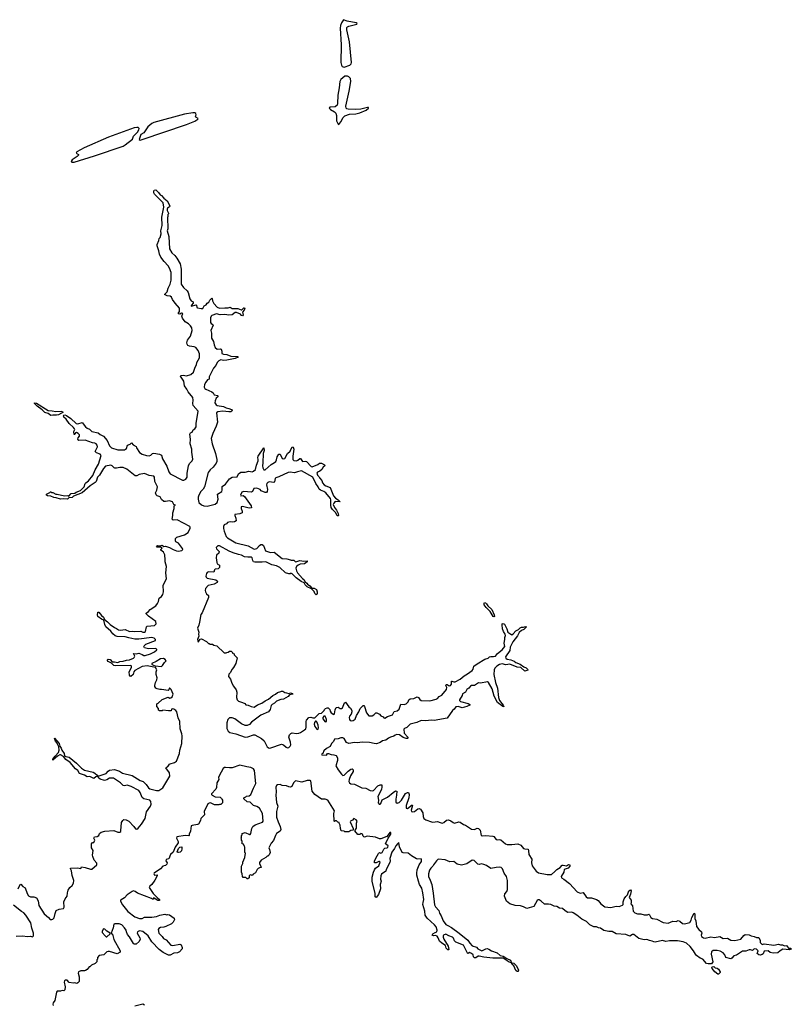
# Model space of a CAD drawing. Extents: x 2673234 to 2760940, y 830506 to 955455.
# Tile 9 of 62: x 2712396 to 2723713, y 847381 to 861811. Entities that reach past the tile are written whole.
import ezdxf

# ---------------------------------------------------------------- set-up
doc = ezdxf.new("R2010")
doc.units = 0

msp = doc.modelspace()

# ---------------------------------------------------------------- linework, layer by layer
at = {"layer": '0CON10XD'}
for points in [[(2717155, 861114), (2717238, 861145), (2717256, 861164), (2717261, 861185), (2717234, 861485), (2717195, 861665), (2717194, 861696), (2717202, 861708), (2717223, 861717), (2717342, 861745), (2717347, 861755), (2717333, 861765), (2717199, 861789), (2717145, 861811), (2717115, 861767), (2717100, 861725), (2717096, 861685), (2717110, 861445), (2717106, 861185), (2717114, 861145), (2717127, 861125), (2717155, 861114)], [(2717075, 860274), (2717105, 860313), (2717140, 860380), (2717167, 860403), (2717233, 860427), (2717325, 860433), (2717383, 860445), (2717476, 860485), (2717514, 860515), (2717513, 860523), (2717500, 860525), (2717398, 860502), (2717325, 860493), (2717215, 860498), (2717195, 860504), (2717184, 860514), (2717181, 860545), (2717231, 860765), (2717253, 860905), (2717247, 860947), (2717225, 860975), (2717204, 860984), (2717165, 860982), (2717107, 860935), (2717094, 860905), (2717081, 860815), (2717064, 860705), (2717059, 860585), (2717051, 860559), (2717025, 860536), (2716943, 860527), (2716933, 860515), (2716956, 860495), (2717012, 860462), (2717031, 860441), (2717041, 860405), (2717045, 860328), (2717065, 860278), (2717075, 860274)], [(2714165, 860047), (2714195, 860053), (2714844, 860275), (2714967, 860325), (2715011, 860355), (2715013, 860365), (2714979, 860385), (2714976, 860395), (2714986, 860416), (2714982, 860435), (2714966, 860446), (2714935, 860448), (2714813, 860425), (2714366, 860306), (2714335, 860290), (2714275, 860241), (2714216, 860155), (2714172, 860128), (2714148, 860055), (2714165, 860047)], [(2713195, 859725), (2713495, 859816), (2713915, 859959), (2713945, 859975), (2714050, 860060), (2714066, 860105), (2714124, 860165), (2714145, 860195), (2714147, 860215), (2714135, 860230), (2714115, 860233), (2714075, 860224), (2713699, 860091), (2713340, 859935), (2713234, 859875), (2713223, 859855), (2713258, 859835), (2713257, 859825), (2713238, 859805), (2713164, 859755), (2713150, 859735), (2713160, 859725), (2713195, 859725)], [(2714218, 850392), (2714193, 850413), (2714165, 850485), (2714145, 850514), (2714033, 850575), (2713975, 850594), (2713935, 850585), (2713915, 850589), (2713876, 850626), (2713772, 850695), (2713715, 850697), (2713675, 850673), (2713641, 850661), (2713575, 850679), (2713552, 850702), (2713546, 850724), (2713665, 850764), (2713693, 850797), (2713715, 850811), (2713785, 850822), (2713858, 850798), (2713905, 850770), (2714045, 850733), (2714165, 850661), (2714207, 850647), (2714252, 850602), (2714285, 850555), (2714305, 850540), (2714402, 850512), (2714435, 850515), (2714495, 850554), (2714598, 850725), (2714595, 850771), (2714540, 850845), (2714562, 850868), (2714575, 850870), (2714592, 850898), (2714604, 850906), (2714665, 850924), (2714695, 850943), (2714738, 851055), (2714743, 851107), (2714776, 851204), (2714778, 851315), (2714775, 851346), (2714748, 851418), (2714743, 851525), (2714721, 851581), (2714701, 851665), (2714686, 851685), (2714655, 851708), (2714635, 851713), (2714622, 851705), (2714617, 851683), (2714577, 851683), (2714495, 851690), (2714485, 851680), (2714445, 851680), (2714432, 851692), (2714430, 851715), (2714410, 851745), (2714410, 851785), (2714428, 851792), (2714484, 851846), (2714575, 851880), (2714599, 851869), (2714615, 851871), (2714635, 851888), (2714646, 851925), (2714619, 851995), (2714595, 852018), (2714585, 851988), (2714575, 851982), (2714475, 851996), (2714454, 851994), (2714415, 852002), (2714392, 852015), (2714378, 852038), (2714378, 852055), (2714388, 852095), (2714408, 852135), (2714412, 852165), (2714396, 852216), (2714396, 852255), (2714406, 852285), (2714387, 852317), (2714265, 852343), (2714195, 852332), (2714087, 852275), (2714071, 852255), (2714061, 852215), (2714025, 852186), (2714015, 852189), (2714006, 852205), (2714000, 852255), (2714034, 852315), (2714036, 852335), (2714026, 852345), (2713798, 852342), (2713775, 852348), (2713742, 852382), (2713696, 852405), (2713681, 852425), (2713695, 852441), (2713725, 852432), (2713755, 852398), (2713785, 852400), (2713835, 852392), (2713865, 852406), (2713915, 852408), (2713965, 852425), (2714005, 852430), (2714065, 852454), (2714077, 852465), (2714084, 852485), (2714065, 852520), (2714105, 852517), (2714146, 852526), (2714195, 852508), (2714215, 852493), (2714235, 852492), (2714315, 852516), (2714375, 852548), (2714407, 852575), (2714407, 852587), (2714385, 852597), (2714285, 852592), (2714245, 852598), (2714227, 852607), (2714219, 852625), (2714220, 852635), (2714245, 852659), (2714387, 852713), (2714389, 852725), (2714367, 852745), (2714335, 852755), (2714145, 852734), (2714085, 852733), (2713995, 852750), (2713945, 852768), (2713825, 852771), (2713795, 852782), (2713761, 852811), (2713735, 852851), (2713662, 852912), (2713647, 852945), (2713633, 853013), (2713595, 853023), (2713545, 853063), (2713539, 853085), (2713543, 853127), (2713555, 853130), (2713597, 853077), (2713625, 853054), (2713640, 853020), (2713685, 852987), (2713725, 852947), (2713785, 852901), (2713815, 852891), (2713847, 852867), (2713875, 852865), (2713945, 852876), (2714005, 852843), (2714045, 852849), (2714075, 852844), (2714175, 852851), (2714205, 852836), (2714226, 852834), (2714241, 852845), (2714257, 852913), (2714267, 852923), (2714375, 852932), (2714398, 852955), (2714395, 852990), (2714287, 853067), (2714250, 853105), (2714250, 853115), (2714285, 853138), (2714308, 853165), (2714395, 853222), (2714418, 853255), (2714432, 853285), (2714442, 853335), (2714474, 853356), (2714494, 853386), (2714504, 853425), (2714499, 853525), (2714552, 853615), (2714540, 853705), (2714548, 853795), (2714528, 853865), (2714532, 853895), (2714526, 853966), (2714508, 854005), (2714468, 854038), (2714468, 854045), (2714488, 854068), (2714463, 854083), (2714415, 854083), (2714402, 854095), (2714417, 854103), (2714455, 854098), (2714485, 854108), (2714511, 854091), (2714535, 854093), (2714595, 854078), (2714646, 854046), (2714695, 854029), (2714725, 854021), (2714775, 854033), (2714788, 854045), (2714785, 854060), (2714725, 854137), (2714685, 854160), (2714680, 854175), (2714683, 854207), (2714703, 854227), (2714815, 854261), (2714866, 854294), (2714895, 854360), (2714898, 854375), (2714890, 854385), (2714705, 854481), (2714648, 854478), (2714633, 854493), (2714642, 854545), (2714642, 854585), (2714660, 854645), (2714660, 854685), (2714680, 854695), (2714657, 854707), (2714638, 854745), (2714595, 854758), (2714535, 854748), (2714512, 854752), (2714478, 854778), (2714455, 854816), (2714412, 854832), (2714396, 854846), (2714389, 854875), (2714406, 854915), (2714417, 854965), (2714379, 855045), (2714376, 855105), (2714365, 855123), (2714295, 855132), (2714225, 855158), (2714150, 855145), (2714115, 855128), (2714088, 855128), (2713966, 855225), (2713915, 855248), (2713865, 855250), (2713815, 855236), (2713794, 855236), (2713781, 855241), (2713755, 855272), (2713735, 855284), (2713655, 855266), (2713625, 855234), (2713569, 855135), (2713540, 855105), (2713520, 855045), (2713505, 855026), (2713432, 854978), (2713315, 854879), (2713185, 854826), (2713165, 854810), (2713118, 854802), (2713097, 854783), (2713035, 854791), (2712995, 854782), (2712930, 854805), (2712895, 854810), (2712855, 854828), (2712803, 854833), (2712789, 854845), (2712789, 854855), (2712840, 854880), (2712845, 854890), (2712855, 854890), (2712865, 854880), (2712885, 854880), (2712925, 854857), (2712945, 854859), (2713055, 854833), (2713105, 854838), (2713115, 854830), (2713151, 854868), (2713205, 854871), (2713223, 854887), (2713287, 854913), (2713344, 854965), (2713358, 855015), (2713366, 855024), (2713407, 855053), (2713471, 855129), (2713505, 855215), (2713554, 855295), (2713590, 855425), (2713575, 855445), (2713523, 855463), (2713502, 855485), (2713540, 855550), (2713534, 855575), (2713518, 855595), (2713497, 855607), (2713465, 855610), (2713355, 855649), (2713263, 855643), (2713249, 855665), (2713253, 855685), (2713275, 855708), (2713275, 855729), (2713255, 855748), (2713229, 855761), (2713215, 855758), (2713206, 855734), (2713195, 855730), (2713189, 855775), (2713203, 855805), (2713200, 855815), (2713185, 855836), (2713123, 855893), (2713080, 855955), (2713044, 855985), (2713038, 856005), (2713046, 856014), (2713061, 856019), (2713085, 856011), (2713147, 855967), (2713225, 855891), (2713250, 855890), (2713315, 855910), (2713362, 855842), (2713384, 855824), (2713419, 855809), (2713456, 855776), (2713548, 855758), (2713575, 855734), (2713625, 855707), (2713681, 855645), (2713715, 855565), (2713745, 855534), (2713835, 855509), (2713934, 855506), (2713964, 855526), (2713980, 855575), (2714015, 855589), (2714035, 855612), (2714062, 855582), (2714103, 855555), (2714110, 855535), (2714155, 855466), (2714192, 855442), (2714254, 855424), (2714295, 855421), (2714319, 855431), (2714345, 855453), (2714365, 855457), (2714445, 855442), (2714475, 855428), (2714491, 855375), (2714557, 855267), (2714585, 855185), (2714605, 855156), (2714784, 855064), (2714805, 855063), (2714834, 855075), (2714855, 855105), (2714855, 855165), (2714871, 855275), (2714886, 855305), (2714926, 855345), (2714938, 855372), (2714921, 855475), (2714920, 855515), (2714899, 855595), (2714900, 855665), (2714892, 855735), (2714900, 855755), (2714925, 855767), (2714941, 855799), (2714965, 855815), (2714984, 855845), (2714984, 855895), (2715012, 856075), (2714943, 856155), (2714938, 856185), (2714942, 856235), (2714935, 856275), (2714868, 856355), (2714846, 856394), (2714815, 856445), (2714804, 856515), (2714753, 856587), (2714760, 856595), (2714795, 856599), (2714845, 856593), (2714905, 856613), (2714948, 856645), (2714971, 856719), (2714990, 856755), (2714995, 856785), (2715032, 856855), (2715036, 856916), (2715015, 856965), (2714978, 857005), (2714955, 857015), (2714885, 857025), (2714865, 857035), (2714852, 857055), (2714849, 857075), (2714858, 857115), (2714902, 857175), (2714926, 857255), (2714922, 857295), (2714904, 857325), (2714872, 857355), (2714825, 857385), (2714784, 857435), (2714776, 857465), (2714790, 857505), (2714771, 857509), (2714745, 857493), (2714725, 857500), (2714722, 857505), (2714742, 857535), (2714739, 857585), (2714678, 857658), (2714639, 857709), (2714625, 857747), (2714605, 857760), (2714560, 857765), (2714520, 857785), (2714558, 857825), (2714572, 857875), (2714604, 857936), (2714619, 857995), (2714616, 858105), (2714595, 858172), (2714576, 858205), (2714515, 858267), (2714465, 858332), (2714446, 858375), (2714438, 858425), (2714413, 858497), (2714412, 858515), (2714437, 858573), (2714440, 858605), (2714455, 858620), (2714472, 858675), (2714467, 858715), (2714486, 858796), (2714481, 858915), (2714511, 859065), (2714499, 859125), (2714376, 859255), (2714366, 859275), (2714366, 859304), (2714370, 859315), (2714395, 859317), (2714431, 859281), (2714455, 859243), (2714476, 859236)], [(2714476, 859236), (2714510, 859195), (2714559, 859155), (2714600, 859085), (2714595, 859068), (2714565, 859047), (2714559, 859035), (2714560, 859015), (2714580, 858975), (2714580, 858965), (2714570, 858955), (2714570, 858925), (2714563, 858913), (2714568, 858745), (2714560, 858715), (2714586, 858635), (2714594, 858455), (2714626, 858395), (2714674, 858355), (2714703, 858315), (2714748, 858235), (2714764, 858154), (2714767, 857937), (2714797, 857887), (2714855, 857838), (2714866, 857815), (2714891, 857721), (2714912, 857692), (2714940, 857675), (2714940, 857655), (2714914, 857625), (2714913, 857613), (2714985, 857632), (2714992, 857625), (2714997, 857595), (2715005, 857587), (2715058, 857578), (2715085, 857580), (2715104, 857616), (2715130, 857630), (2715145, 857656), (2715170, 857670), (2715185, 857703), (2715215, 857728), (2715220, 857725), (2715223, 857693), (2715242, 857652), (2715295, 857598), (2715325, 857583), (2715405, 857590), (2715455, 857586), (2715485, 857596), (2715515, 857580), (2715595, 857578), (2715645, 857557), (2715655, 857558), (2715685, 857589), (2715695, 857587), (2715697, 857577), (2715688, 857552), (2715663, 857527), (2715672, 857485), (2715665, 857472), (2715650, 857475), (2715637, 857497), (2715575, 857521), (2715555, 857518), (2715515, 857488), (2715465, 857482), (2715405, 857489), (2715335, 857485), (2715285, 857498), (2715215, 857478), (2715203, 857467), (2715196, 857444), (2715195, 857375), (2715205, 857357), (2715227, 857345), (2715233, 857335), (2715199, 857255), (2715208, 857215), (2715211, 857145), (2715239, 857095), (2715249, 857045), (2715265, 857007), (2715295, 856981), (2715337, 856987), (2715353, 856983), (2715361, 856955), (2715362, 856918), (2715385, 856907), (2715435, 856902), (2715495, 856880), (2715595, 856876), (2715602, 856865), (2715557, 856845), (2715435, 856820), (2715385, 856816), (2715345, 856824), (2715315, 856812), (2715293, 856787), (2715273, 856745), (2715237, 856703), (2715177, 856575), (2715174, 856545), (2715149, 856531), (2715125, 856501), (2715109, 856465), (2715104, 856424), (2715112, 856405), (2715126, 856395), (2715217, 856355), (2715233, 856343), (2715251, 856315), (2715305, 856301), (2715309, 856295), (2715302, 856285), (2715276, 856265), (2715262, 856225), (2715260, 856195), (2715278, 856165), (2715295, 856155), (2715385, 856142), (2715425, 856122), (2715465, 856115), (2715502, 856098), (2715511, 856085), (2715509, 856075), (2715495, 856065), (2715464, 856064), (2715375, 856076), (2715301, 856065), (2715282, 856048), (2715296, 855915), (2715280, 855855), (2715230, 855745), (2715206, 855675), (2715218, 855595), (2715269, 855455), (2715287, 855365), (2715287, 855335), (2715278, 855312), (2715236, 855254), (2715191, 855215), (2715159, 855175), (2715108, 854965), (2715088, 854932), (2715054, 854896), (2715026, 854845), (2715012, 854815), (2715012, 854785), (2715026, 854735), (2715065, 854702), (2715095, 854686), (2715145, 854680), (2715265, 854710), (2715291, 854735), (2715309, 854785), (2715299, 854855), (2715359, 854895), (2715366, 854915), (2715368, 854972), (2715415, 855006), (2715475, 855083), (2715515, 855106), (2715588, 855112), (2715607, 855153), (2715642, 855178), (2715705, 855179), (2715755, 855194), (2715805, 855187), (2715824, 855195), (2715855, 855221), (2715869, 855281), (2715894, 855344), (2715896, 855365), (2715890, 855395), (2715896, 855415), (2715975, 855538), (2715980, 855495), (2715968, 855455), (2715961, 855319), (2715956, 855275), (2715962, 855242), (2715975, 855214), (2715995, 855214), (2716086, 855294), (2716135, 855320), (2716151, 855335), (2716165, 855362), (2716175, 855405), (2716195, 855446), (2716215, 855443), (2716245, 855380), (2716265, 855374), (2716285, 855381), (2716325, 855452), (2716365, 855489), (2716395, 855549), (2716406, 855545), (2716415, 855515), (2716402, 855415), (2716404, 855365), (2716415, 855353), (2716455, 855346), (2716475, 855354), (2716505, 855381), (2716515, 855380), (2716545, 855334), (2716585, 855339), (2716604, 855334), (2716673, 855265), (2716685, 855260), (2716769, 855291), (2716795, 855313), (2716825, 855312), (2716868, 855288), (2716870, 855275), (2716848, 855255), (2716830, 855220), (2716797, 855193), (2716765, 855180), (2716756, 855165), (2716765, 855135), (2716786, 855115), (2716792, 855095), (2716829, 855059), (2716840, 855025), (2716863, 854993), (2716885, 854978), (2716952, 854955), (2717001, 854831), (2717029, 854799), (2717065, 854776), (2717097, 854745), (2717022, 854748), (2717003, 854727), (2716996, 854705), (2717012, 854662), (2717041, 854625), (2717066, 854575), (2717072, 854545), (2717065, 854538), (2717055, 854542), (2717031, 854585), (2716982, 854635), (2716964, 854664), (2716958, 854695), (2716961, 854775), (2716954, 854795), (2716885, 854876), (2716855, 854896), (2716807, 854915), (2716790, 854930), (2716775, 854966), (2716738, 855015), (2716697, 855107), (2716529, 855198), (2716471, 855185), (2716425, 855168), (2716365, 855179), (2716335, 855176), (2716199, 855111), (2716155, 855099), (2716144, 855085), (2716134, 855036), (2716122, 855028), (2716055, 855036), (2716035, 855026), (2716022, 855015), (2716014, 854995), (2716029, 854925), (2716027, 854895), (2716015, 854882), (2715995, 854883), (2715940, 854905), (2715922, 854925), (2715875, 854946), (2715831, 854939), (2715812, 854898), (2715793, 854887), (2715685, 854896), (2715656, 854885), (2715637, 854845), (2715640, 854835), (2715675, 854837), (2715694, 854824), (2715790, 854685), (2715798, 854655), (2715762, 854652), (2715665, 854676), (2715645, 854670), (2715644, 854645), (2715659, 854609), (2715660, 854585), (2715625, 854570), (2715552, 854558), (2715550, 854545), (2715568, 854505), (2715572, 854468), (2715547, 854453), (2715519, 854449), (2715485, 854452), (2715445, 854440), (2715430, 854425), (2715395, 854409), (2715385, 854383), (2715384, 854356), (2715395, 854316), (2715424, 854235), (2715443, 854215), (2715565, 854142), (2715748, 854098), (2715835, 854053), (2715876, 854063), (2715915, 854107), (2715935, 854120), (2715955, 854122), (2715970, 854105), (2716000, 854025), (2716075, 854004), (2716127, 854007), (2716245, 853913), (2716315, 853910), (2716367, 853897), (2716375, 853890), (2716415, 853890), (2716435, 853870), (2716445, 853868), (2716507, 853883), (2716566, 853876), (2716615, 853880), (2716612, 853865), (2716575, 853836), (2716508, 853832), (2716481, 853819), (2716458, 853795), (2716448, 853772), (2716454, 853735), (2716473, 853703), (2716543, 853623), (2716566, 853605), (2716584, 853574), (2716608, 853555), (2716617, 853537), (2716652, 853515), (2716682, 853482), (2716715, 853478), (2716749, 853459), (2716760, 853425), (2716757, 853403), (2716745, 853380), (2716723, 853403), (2716715, 853430), (2716678, 853468), (2716611, 853501), (2716585, 853530), (2716570, 853560), (2716525, 853578), (2716451, 853631), (2716395, 853692), (2716375, 853698), (2716362, 853688), (2716345, 853688), (2716296, 853706), (2716210, 853785), (2716165, 853809), (2716093, 853823), (2716005, 853864), (2715955, 853859), (2715845, 853860), (2715828, 853868), (2715814, 853884), (2715807, 853925), (2715795, 853934), (2715745, 853932), (2715695, 853941), (2715651, 853965), (2715605, 853972), (2715528, 853998), (2715470, 854020), (2715325, 854101), (2715305, 854100), (2715277, 854075), (2715285, 854055), (2715320, 854015), (2715317, 853995), (2715285, 853961), (2715278, 853925), (2715286, 853855), (2715295, 853838), (2715327, 853815), (2715326, 853784), (2715307, 853763), (2715265, 853758), (2715254, 853746), (2715245, 853712), (2715165, 853717), (2715145, 853707), (2715135, 853694), (2715125, 853655), (2715130, 853640), (2715145, 853628), (2715271, 853601), (2715295, 853589), (2715300, 853575), (2715294, 853565), (2715251, 853539), (2715159, 853521), (2715124, 853475), (2715117, 853447), (2715120, 853425), (2715138, 853395), (2715165, 853370), (2715168, 853345), (2715075, 853120), (2715054, 853095), (2715032, 852982), (2715022, 852935), (2715004, 852895), (2715025, 852835), (2715019, 852805), (2715026, 852775), (2715004, 852725), (2715015, 852688), (2715045, 852732), (2715065, 852738), (2715135, 852700), (2715165, 852670), (2715175, 852670), (2715185, 852660), (2715225, 852660), (2715243, 852643), (2715290, 852635), (2715395, 852530), (2715425, 852530), (2715433, 852537), (2715455, 852540), (2715473, 852557), (2715497, 852557), (2715520, 852535), (2715520, 852525), (2715540, 852515), (2715540, 852505), (2715587, 852457), (2715568, 852375), (2715532, 852315), (2715512, 852295), (2715485, 852240), (2715462, 852218), (2715460, 852185), (2715487, 852147), (2715508, 852088), (2715533, 852043), (2715572, 851992), (2715582, 851955), (2715578, 851875), (2715588, 851845), (2715605, 851822), (2715665, 851802), (2715697, 851787), (2715715, 851770), (2715747, 851767), (2715793, 851743), (2715835, 851738), (2715885, 851772), (2715950, 851795), (2715995, 851828), (2716045, 851852), (2716110, 851905), (2716150, 851925), (2716178, 851952), (2716227, 851963), (2716235, 851970), (2716255, 851970), (2716285, 851950), (2716310, 851945)], [(2712855, 856010), (2712812, 856042), (2712765, 856052), (2712724, 856094), (2712652, 856145), (2712612, 856185), (2712612, 856198), (2712645, 856192), (2712815, 856083), (2712875, 856080), (2712925, 856069), (2713005, 856073), (2713025, 856067), (2713027, 856055), (2713012, 856045), (2712968, 856022), (2712935, 856014), (2712885, 856017), (2712855, 856010)], [(2719355, 853060), (2719342, 853065), (2719299, 853139), (2719238, 853195), (2719208, 853235), (2719208, 853255), (2719215, 853268), (2719230, 853265), (2719245, 853250), (2719260, 853220), (2719322, 853165), (2719355, 853090), (2719360, 853065), (2719355, 853060)], [(2716310, 851945), (2716345, 851938), (2716366, 851946), (2716400, 851935), (2716402, 851925), (2716356, 851914), (2716336, 851894), (2716265, 851852), (2716225, 851848), (2716164, 851826), (2716136, 851794), (2716100, 851775), (2716085, 851760), (2716068, 851702), (2716044, 851666), (2715935, 851616), (2715798, 851515), (2715765, 851482), (2715735, 851468), (2715705, 851468), (2715652, 851492), (2715550, 851565), (2715515, 851581), (2715475, 851579), (2715450, 851555), (2715434, 851505), (2715433, 851425), (2715452, 851385), (2715478, 851365), (2715566, 851346), (2715704, 851294), (2715745, 851300), (2715825, 851328), (2715845, 851328), (2715942, 851275), (2715981, 851241), (2716028, 851155), (2716055, 851136), (2716082, 851138), (2716235, 851192), (2716264, 851184), (2716305, 851150), (2716325, 851142), (2716342, 851145), (2716365, 851163), (2716372, 851185), (2716368, 851225), (2716346, 851295), (2716352, 851328), (2716371, 851349), (2716391, 851359), (2716455, 851351), (2716490, 851355), (2716515, 851363), (2716575, 851402), (2716591, 851419), (2716598, 851442), (2716596, 851524), (2716602, 851545), (2716635, 851582), (2716665, 851588), (2716698, 851578), (2716725, 851580), (2716790, 851645), (2716825, 851650), (2716860, 851685), (2716865, 851700), (2716880, 851715), (2716905, 851728), (2716920, 851725), (2716945, 851700), (2716950, 851675), (2716964, 851655), (2717005, 851627), (2717015, 851638), (2717021, 851695), (2717038, 851732), (2717065, 851738), (2717095, 851716), (2717115, 851714), (2717132, 851728), (2717162, 851798), (2717175, 851808), (2717225, 851740), (2717249, 851719), (2717267, 851687), (2717268, 851665), (2717260, 851635), (2717234, 851606), (2717227, 851583), (2717233, 851555), (2717245, 851541), (2717265, 851536), (2717285, 851540), (2717315, 851562), (2717336, 851614), (2717370, 851665), (2717392, 851715), (2717435, 851758), (2717445, 851758), (2717454, 851744), (2717484, 851654), (2717515, 851610), (2717565, 851610), (2717592, 851625), (2717619, 851651), (2717635, 851653), (2717672, 851635), (2717695, 851608), (2717725, 851592), (2717737, 851577), (2717754, 851574), (2717792, 851598), (2717865, 851625), (2717888, 851672), (2717935, 851683), (2717963, 851705), (2717985, 851780), (2718035, 851775), (2718065, 851785), (2718092, 851815), (2718106, 851845), (2718123, 851857), (2718179, 851861), (2718226, 851886), (2718245, 851876), (2718265, 851849), (2718285, 851835), (2718413, 851827), (2718505, 851852), (2718525, 851864), (2718549, 851891), (2718587, 851913), (2718656, 851995), (2718663, 852023), (2718646, 852055), (2718651, 852069), (2718665, 852069), (2718695, 852046), (2718715, 852051), (2718729, 852075), (2718728, 852115), (2718735, 852118), (2718765, 852105), (2718785, 852106), (2718859, 852145), (2718917, 852195), (2718966, 852224), (2719033, 852275), (2719045, 852295), (2719056, 852335), (2719105, 852372), (2719219, 852441), (2719265, 852455), (2719288, 852472), (2719305, 852477), (2719345, 852476), (2719374, 852485), (2719405, 852524), (2719475, 852575), (2719513, 852625), (2719504, 852676), (2719514, 852725), (2719511, 852755), (2719521, 852785), (2719516, 852807), (2719490, 852845), (2719478, 852885), (2719472, 852942), (2719475, 852958), (2719485, 852964), (2719505, 852954), (2719540, 852885), (2719556, 852836), (2719615, 852798), (2719632, 852808), (2719675, 852854), (2719713, 852875), (2719735, 852898), (2719755, 852906), (2719785, 852906), (2719815, 852920), (2719828, 852915), (2719791, 852875), (2719755, 852860), (2719720, 852830), (2719698, 852782), (2719631, 852695), (2719588, 852615), (2719584, 852566), (2719521, 852475), (2719528, 852455), (2719545, 852440), (2719601, 852431), (2719651, 852411), (2719671, 852391), (2719736, 852366), (2719788, 852328), (2719825, 852311), (2719844, 852295), (2719850, 852280), (2719805, 852264), (2719745, 852316), (2719695, 852322), (2719586, 852366), (2719525, 852358), (2719475, 852371), (2719435, 852362), (2719392, 852338), (2719364, 852305), (2719355, 852285), (2719351, 852215), (2719374, 852095), (2719404, 852015), (2719420, 851875), (2719434, 851834), (2719488, 851765), (2719498, 851742), (2719480, 851745), (2719405, 851802), (2719357, 851895), (2719324, 852004), (2719274, 852095), (2719256, 852106), (2719155, 852086), (2719125, 852093), (2719069, 852055), (2719025, 852052), (2719007, 852043), (2718985, 852016), (2718953, 851997), (2718933, 851955), (2718891, 851929), (2718884, 851905), (2718848, 851845), (2718846, 851835), (2718862, 851818), (2718975, 851791), (2718998, 851775), (2719000, 851765), (2718956, 851743), (2718885, 851727), (2718825, 851745), (2718791, 851739), (2718768, 851705), (2718745, 851685), (2718665, 851572), (2718475, 851540), (2718433, 851543), (2718355, 851537), (2718285, 851541), (2718221, 851509), (2718124, 851485), (2718075, 851438), (2718041, 851425), (2718032, 851415), (2718035, 851355), (2718089, 851295), (2718093, 851285), (2718088, 851275), (2718065, 851276), (2718021, 851291), (2717965, 851331), (2717926, 851336), (2717905, 851327), (2717885, 851309), (2717835, 851295), (2717805, 851283), (2717765, 851253), (2717720, 851240), (2717685, 851218), (2717631, 851199), (2717595, 851202), (2717525, 851218), (2717425, 851225), (2717345, 851211), (2717305, 851216), (2717224, 851204), (2717189, 851219), (2717155, 851275), (2717135, 851288), (2717105, 851288), (2717065, 851272), (2717015, 851266), (2716997, 851233), (2716970, 851205), (2716949, 851161), (2716895, 851132), (2716857, 851095), (2716841, 851059), (2716822, 851045), (2716828, 851038), (2716895, 851033), (2716910, 851055), (2716925, 851058), (2716965, 851040), (2717005, 851036), (2717038, 851025), (2717056, 850995), (2717056, 850955), (2717035, 850875), (2717067, 850815), (2717115, 850755), (2717135, 850736), (2717155, 850737), (2717215, 850798), (2717255, 850828), (2717275, 850830), (2717287, 850817), (2717287, 850795), (2717250, 850730), (2717229, 850675), (2717225, 850645), (2717234, 850625), (2717255, 850614), (2717305, 850605), (2717415, 850552), (2717475, 850547), (2717535, 850515), (2717565, 850510), (2717585, 850513), (2717648, 850582), (2717685, 850599), (2717706, 850596), (2717710, 850565), (2717704, 850535), (2717671, 850459), (2717648, 850425), (2717659, 850375), (2717654, 850335), (2717669, 850315), (2717685, 850315), (2717695, 850325), (2717714, 850376), (2717793, 850415), (2717875, 850487), (2717907, 850507), (2717928, 850505), (2717924, 850444), (2717911, 850385), (2717914, 850345), (2717935, 850330), (2717962, 850338), (2717995, 850373), (2718055, 850468), (2718083, 850487), (2718097, 850487), (2718107, 850455), (2718106, 850405), (2718064, 850295), (2718065, 850257), (2718085, 850252), (2718152, 850302), (2718156, 850296), (2718138, 850225), (2718145, 850206), (2718155, 850200), (2718185, 850205), (2718235, 850248), (2718255, 850250), (2718275, 850240), (2718310, 850185), (2718313, 850135), (2718324, 850105), (2718354, 850085), (2718435, 850053), (2718455, 850050), (2718525, 850062), (2718565, 850043), (2718595, 850037), (2718615, 850044), (2718655, 850081), (2718685, 850086), (2718722, 850072), (2718755, 850045), (2718775, 850036), (2718835, 850053), (2718855, 850052), (2718905, 850016), (2718935, 850006), (2719025, 849949), (2719065, 849944), (2719085, 849953), (2719105, 849960), (2719125, 849958), (2719152, 849935), (2719165, 849853), (2719185, 849849), (2719235, 849855), (2719335, 849844), (2719348, 849838), (2719384, 849795), (2719405, 849791), (2719435, 849797), (2719455, 849791), (2719520, 849735), (2719544, 849724), (2719615, 849721), (2719704, 849734), (2719745, 849714), (2719786, 849665), (2719805, 849657), (2719853, 849653), (2719861, 849631), (2719866, 849575), (2719907, 849507), (2719904, 849455), (2719912, 849412), (2719972, 849332), (2720007, 849307), (2720135, 849285), (2720195, 849283), (2720246, 849325), (2720275, 849358), (2720324, 849385), (2720355, 849420), (2720365, 849422), (2720415, 849410), (2720445, 849428), (2720463, 849423), (2720465, 849403), (2720439, 849375), (2720381, 849355), (2720379, 849315), (2720340, 849255), (2720343, 849233), (2720375, 849217), (2720462, 849152), (2720571, 849031), (2720615, 849008), (2720660, 849020), (2720704, 848954), (2720722, 848942), (2720783, 848943), (2720858, 848918), (2720880, 848900), (2720921, 848851), (2720978, 848808), (2721065, 848801), (2721145, 848817), (2721188, 848812), (2721238, 848835), (2721246, 848844), (2721246, 848885), (2721260, 848925), (2721285, 848963), (2721309, 848985), (2721332, 849042), (2721355, 849057), (2721363, 849045), (2721354, 848995), (2721336, 848945), (2721364, 848905), (2721366, 848875), (2721360, 848855), (2721386, 848826), (2721395, 848748), (2721420, 848720), (2721455, 848708), (2721505, 848709), (2721555, 848692), (2721605, 848691), (2721625, 848700), (2721635, 848693), (2721655, 848655), (2721675, 848637), (2721741, 848631), (2721835, 848580), (2721905, 848570), (2721975, 848597), (2722025, 848594), (2722055, 848611), (2722080, 848600), (2722115, 848566), (2722145, 848559), (2722225, 848580), (2722244, 848615), (2722254, 848655), (2722287, 848717), (2722296, 848705), (2722296, 848636), (2722312, 848602), (2722325, 848522), (2722356, 848476), (2722397, 848445), (2722400, 848425), (2722390, 848395), (2722396, 848375), (2722424, 848355), (2722448, 848352)], [(2714475, 852332), (2714492, 852345), (2714521, 852389), (2714545, 852415), (2714532, 852435), (2714505, 852450), (2714462, 852445), (2714397, 852403), (2714333, 852375), (2714335, 852363), (2714385, 852339), (2714475, 852332)], [(2716875, 851521), (2716895, 851524), (2716896, 851555), (2716882, 851595), (2716875, 851606), (2716856, 851604), (2716844, 851585), (2716842, 851565), (2716875, 851521)], [(2716765, 851410), (2716772, 851415), (2716777, 851433), (2716775, 851472), (2716755, 851520), (2716745, 851530), (2716735, 851530), (2716718, 851512), (2716716, 851485), (2716725, 851454), (2716755, 851414), (2716765, 851410)], [(2713485, 850691), (2713425, 850719), (2713385, 850716), (2713345, 850738), (2713274, 850764), (2713247, 850807), (2713215, 850832), (2713136, 850926), (2713071, 850971), (2713041, 851011), (2712995, 851036), (2712985, 851037), (2712953, 851017), (2712881, 850961), (2712884, 850975), (2712915, 851016), (2712968, 851072), (2712976, 851105), (2712973, 851153), (2712946, 851206), (2712920, 851235), (2712905, 851280), (2712975, 851202), (2712984, 851164), (2713005, 851136), (2713015, 851105), (2713048, 851055), (2713054, 851024), (2713073, 851013), (2713120, 851005), (2713228, 850915), (2713303, 850843), (2713345, 850813), (2713475, 850781), (2713500, 850770), (2713535, 850739), (2713542, 850725), (2713539, 850721), (2713515, 850716), (2713485, 850691)], [(2722448, 848352), (2722535, 848368), (2722585, 848359), (2722665, 848376), (2722714, 848344), (2722775, 848352), (2722825, 848320), (2722885, 848316), (2722975, 848334), (2723015, 848390), (2723035, 848403), (2723095, 848397), (2723123, 848383), (2723166, 848376), (2723205, 848360), (2723235, 848362), (2723258, 848315), (2723258, 848285), (2723285, 848258), (2723315, 848268), (2723455, 848248), (2723525, 848262), (2723555, 848250), (2723585, 848250), (2723615, 848237), (2723645, 848242), (2723672, 848202), (2723705, 848203), (2723713, 848195), (2723711, 848189), (2723685, 848181), (2723591, 848189), (2723550, 848165), (2723515, 848133), (2723445, 848130), (2723405, 848138), (2723373, 848163), (2723315, 848160), (2723298, 848122), (2723285, 848111), (2723255, 848102), (2723235, 848108), (2723212, 848125), (2723228, 848165), (2723205, 848190), (2723168, 848192), (2723145, 848170), (2723115, 848178), (2723093, 848177), (2723045, 848160), (2722995, 848158), (2722908, 848102), (2722871, 848089), (2722840, 848055), (2722825, 848049), (2722755, 848067), (2722736, 848105), (2722713, 848133), (2722670, 848160), (2722625, 848171), (2722569, 848171), (2722541, 848148), (2722536, 848115), (2722562, 848005), (2722545, 847974), (2722493, 847973), (2722471, 847981), (2722414, 848044), (2722375, 848058), (2722324, 848094), (2722306, 848115), (2722281, 848165), (2722230, 848230), (2722176, 848276), (2722128, 848298), (2722045, 848312), (2721925, 848309), (2721875, 848300), (2721825, 848314), (2721715, 848292), (2721695, 848294), (2721674, 848306), (2721634, 848314), (2721595, 848333), (2721555, 848328), (2721475, 848347), (2721405, 848403), (2721385, 848402), (2721345, 848380), (2721285, 848404), (2721145, 848413), (2721085, 848449), (2721035, 848447), (2720964, 848464), (2720915, 848496), (2720885, 848500), (2720855, 848516), (2720815, 848518), (2720756, 848545), (2720711, 848595), (2720640, 848630), (2720569, 848689), (2720513, 848723), (2720495, 848729), (2720438, 848728), (2720395, 848750), (2720356, 848786), (2720315, 848792), (2720275, 848813), (2720235, 848817), (2720185, 848842), (2720153, 848847), (2720095, 848848), (2720045, 848893), (2720015, 848910), (2719999, 848911), (2719988, 848902), (2719935, 848816), (2719835, 848783), (2719785, 848811), (2719743, 848825), (2719665, 848828), (2719585, 848851), (2719534, 848894), (2719508, 848968), (2719511, 848999), (2719540, 849035), (2719551, 849065), (2719550, 849195), (2719536, 849256), (2719502, 849302), (2719478, 849368), (2719456, 849386), (2719435, 849391), (2719383, 849387), (2719305, 849370), (2719245, 849414), (2719205, 849432), (2719171, 849439), (2719135, 849431), (2719115, 849435), (2719081, 849471), (2719060, 849490), (2719035, 849494), (2718955, 849441), (2718875, 849422), (2718815, 849436), (2718765, 849473), (2718705, 849468), (2718635, 849500), (2718535, 849507), (2718510, 849485), (2718465, 849426), (2718457, 849403), (2718424, 849375), (2718405, 849346), (2718392, 849295), (2718392, 849255), (2718419, 849199), (2718440, 849135), (2718462, 849012), (2718479, 848839), (2718495, 848811), (2718545, 848755), (2718553, 848715), (2718579, 848679), (2718605, 848605), (2718645, 848549), (2718675, 848536), (2718728, 848508), (2718842, 848425), (2718969, 848319), (2718996, 848275), (2719035, 848239), (2719097, 848217), (2719118, 848195), (2719175, 848165), (2719235, 848196), (2719255, 848197), (2719275, 848190), (2719318, 848165), (2719397, 848137), (2719445, 848094), (2719485, 848088), (2719542, 848052), (2719595, 848028), (2719610, 847990), (2719645, 847986), (2719680, 847950), (2719712, 847885), (2719706, 847864), (2719695, 847861), (2719674, 847875), (2719646, 847946), (2719618, 847965), (2719610, 847990), (2719575, 847996), (2719485, 848055), (2719432, 848058), (2719335, 848058), (2719202, 848072), (2719135, 848087), (2719122, 848085), (2719085, 848061), (2719065, 848060), (2719051, 848075), (2719046, 848106), (2719025, 848124), (2718995, 848140), (2718975, 848124), (2718965, 848128), (2718905, 848247), (2718795, 848290), (2718775, 848312), (2718760, 848350), (2718746, 848366), (2718692, 848382), (2718645, 848408), (2718614, 848395), (2718607, 848383), (2718606, 848365), (2718615, 848336), (2718679, 848235), (2718689, 848185), (2718685, 848178), (2718675, 848177), (2718653, 848203), (2718641, 848242), (2718588, 848275), (2718554, 848304), (2718535, 848354), (2718518, 848378), (2718495, 848391), (2718464, 848384), (2718447, 848395), (2718458, 848415), (2718489, 848431), (2718513, 848445), (2718521, 848465), (2718506, 848515), (2718481, 848545), (2718371, 848641), (2718342, 848685), (2718336, 848745), (2718311, 848845), (2718313, 848875), (2718326, 848915), (2718311, 849015), (2718295, 849082), (2718262, 849135), (2718244, 849184), (2718220, 849275), (2718219, 849305), (2718228, 849352), (2718253, 849427), (2718288, 849475), (2718290, 849505), (2718283, 849513), (2718235, 849508), (2718214, 849514), (2718145, 849555), (2718095, 849595), (2718019, 849599), (2718007, 849607), (2717967, 849687), (2717955, 849752), (2717941, 849739), (2717913, 849705), (2717896, 849664), (2717855, 849612), (2717827, 849517), (2717829, 849485), (2717823, 849457), (2717772, 849355), (2717767, 849333), (2717705, 849286), (2717691, 849265), (2717689, 849215), (2717696, 849185), (2717682, 849135), (2717686, 849075), (2717658, 848992), (2717625, 848948), (2717610, 848955), (2717611, 849005), (2717564, 849184), (2717566, 849245), (2717584, 849315), (2717600, 849350), (2717617, 849375), (2717665, 849412), (2717681, 849465), (2717675, 849473), (2717665, 849473), (2717625, 849452), (2717612, 849452), (2717602, 849455), (2717598, 849465), (2717599, 849481), (2717618, 849525), (2717658, 849592), (2717675, 849604), (2717695, 849598), (2717711, 849605), (2717735, 849654), (2717750, 849670), (2717785, 849673), (2717798, 849685), (2717800, 849705), (2717764, 849735), (2717803, 849817), (2717838, 849875), (2717838, 849898), (2717825, 849897), (2717781, 849839), (2717695, 849808), (2717675, 849808), (2717615, 849828), (2717495, 849844), (2717455, 849830), (2717443, 849833), (2717433, 849843), (2717425, 849872), (2717415, 849881), (2717398, 849882), (2717385, 849870), (2717355, 849870), (2717310, 849925), (2717335, 849960), (2717337, 850035), (2717347, 850065), (2717330, 850085), (2717295, 850103), (2717280, 850080), (2717248, 850065), (2717242, 850055), (2717287, 849955), (2717288, 849932), (2717253, 849927), (2717225, 849910), (2717165, 849910), (2717155, 849920), (2717112, 849922), (2717100, 849955), (2717097, 850007), (2717080, 850035), (2717080, 850045), (2717062, 850052), (2717045, 850070), (2717025, 850070), (2717015, 850060), (2717010, 850065), (2717002, 850175), (2717013, 850215), (2716915, 850371), (2716875, 850387), (2716825, 850388), (2716724, 850454), (2716684, 850505), (2716665, 850655), (2716655, 850663), (2716615, 850661), (2716535, 850637), (2716440, 850655), (2716412, 850625), (2716387, 850573), (2716367, 850563), (2716345, 850566), (2716312, 850582), (2716245, 850587), (2716215, 850600), (2716178, 850595), (2716165, 850588), (2716154, 850565), (2716158, 850495), (2716151, 850445), (2716165, 850340), (2716182, 850285), (2716164, 850206), (2716162, 850125), (2716186, 850055), (2716219, 849989), (2716227, 849945), (2716215, 849918), (2716164, 849886), (2716149, 849855), (2716118, 849782), (2716085, 849744), (2716059, 849695), (2716052, 849675), (2716062, 849652), (2716068, 849605), (2716057, 849573), (2716035, 849550), (2716025, 849550), (2716007, 849533), (2715940, 849495), (2715913, 849457), (2715912, 849445), (2715935, 849400), (2715936, 849384), (2715915, 849382), (2715895, 849372), (2715878, 849355), (2715855, 849310), (2715821, 849289), (2715805, 849270), (2715785, 849278), (2715770, 849275), (2715760, 849265), (2715760, 849235), (2715745, 849220), (2715732, 849222), (2715715, 849240), (2715675, 849240), (2715662, 849252), (2715660, 849295), (2715650, 849315), (2715650, 849405), (2715667, 849443), (2715668, 849465), (2715697, 849533), (2715708, 849595), (2715700, 849605), (2715700, 849685), (2715692, 849692), (2715678, 849728), (2715660, 849735), (2715660, 849775), (2715652, 849782), (2715650, 849805), (2715640, 849815), (2715650, 849825), (2715650, 849855), (2715660, 849865), (2715660, 849885), (2715705, 849898), (2715765, 849868), (2715775, 849870), (2715788, 849885), (2715802, 849955), (2715818, 849985), (2715850, 850010), (2715958, 850052), (2715969, 850065), (2715957, 850175), (2715912, 850255), (2715875, 850282), (2715825, 850294), (2715775, 850342), (2715735, 850350), (2715682, 850392), (2715682, 850408), (2715715, 850420), (2715725, 850430), (2715760, 850435), (2715788, 850455), (2715825, 850550), (2715862, 850615), (2715838, 850805), (2715825, 850833), (2715787, 850853), (2715730, 850860), (2715625, 850884), (2715515, 850847), (2715475, 850845), (2715416, 850853), (2715400, 850850), (2715382, 850835), (2715320, 850730), (2715314, 850704), (2715316, 850674), (2715290, 850625), (2715283, 850557), (2715274, 850536), (2715210, 850465), (2715210, 850455), (2715218, 850448), (2715265, 850420), (2715338, 850418), (2715358, 850398), (2715360, 850385), (2715370, 850375), (2715370, 850335), (2715345, 850310), (2715325, 850310), (2715315, 850302), (2715254, 850304), (2715195, 850332), (2715175, 850329), (2715155, 850318), (2715103, 850205), (2715105, 850160), (2715055, 850102), (2715046, 850076)], [(2712374, 849075), (2712402, 849138), (2712415, 849142), (2712445, 849108), (2712476, 849086), (2712504, 849005), (2712525, 848972), (2712555, 848954), (2712606, 848956), (2712645, 848942), (2712667, 848895), (2712675, 848830), (2712755, 848708), (2712818, 848655), (2712845, 848622), (2712867, 848623), (2712885, 848630), (2712901, 848649), (2712915, 848710), (2712934, 848756), (2712974, 848776), (2713038, 848785), (2713048, 848805), (2713042, 848885), (2713063, 848927), (2713092, 848965), (2713098, 849015), (2713110, 849055), (2713132, 849095), (2713166, 849124), (2713187, 849155), (2713192, 849195), (2713168, 849268), (2713158, 849335), (2713140, 849365), (2713142, 849378), (2713245, 849380), (2713295, 849370), (2713305, 849398), (2713355, 849388), (2713435, 849359), (2713455, 849360), (2713526, 849425), (2713529, 849435), (2713527, 849447), (2713489, 849495), (2713467, 849545), (2713463, 849565), (2713472, 849635), (2713450, 849675), (2713448, 849732), (2713465, 849750), (2713485, 849750), (2713500, 849785), (2713484, 849814), (2713488, 849825), (2713496, 849834), (2713535, 849842), (2713555, 849854), (2713569, 849885), (2713594, 849906), (2713645, 849919), (2713775, 849926), (2713835, 849904), (2713866, 849904), (2713878, 849912), (2713881, 849925), (2713891, 850045), (2713907, 850075), (2713925, 850090), (2713960, 850085), (2713995, 850063), (2714071, 849985), (2714095, 849951), (2714115, 849950), (2714135, 849963), (2714185, 850023), (2714238, 850105), (2714256, 850204), (2714313, 850285), (2714323, 850315), (2714322, 850355), (2714306, 850375), (2714218, 850392)], [(2715046, 850076), (2715017, 850023), (2715005, 850014), (2714925, 850002), (2714912, 849995), (2714902, 849918), (2714880, 849875), (2714883, 849857), (2714875, 849848), (2714825, 849856), (2714702, 849835), (2714696, 849815), (2714719, 849765), (2714721, 849745), (2714675, 849685), (2714648, 849612), (2714606, 849575), (2714585, 849512), (2714545, 849501), (2714542, 849485), (2714561, 849455), (2714557, 849435), (2714535, 849415), (2714495, 849404), (2714463, 849367), (2714368, 849305), (2714365, 849292), (2714374, 849274), (2714415, 849278), (2714413, 849265), (2714379, 849201), (2714334, 849136), (2714305, 849114), (2714297, 849095), (2714355, 849005), (2714415, 848948), (2714446, 848915), (2714445, 848901), (2714424, 848904), (2714370, 848935), (2714353, 848937), (2714357, 848923), (2714345, 848922), (2714332, 848932), (2714125, 849010), (2714091, 849035), (2714065, 849042), (2714045, 849036), (2713975, 848983), (2713935, 848940), (2713885, 848913), (2713876, 848905), (2713877, 848893), (2713905, 848840), (2713985, 848743), (2714083, 848665), (2714155, 848638), (2714193, 848637), (2714228, 848658), (2714335, 848659), (2714405, 848667), (2714451, 848689), (2714525, 848702), (2714555, 848692), (2714565, 848698), (2714595, 848692), (2714662, 848642), (2714666, 848625), (2714647, 848585), (2714625, 848560), (2714539, 848521), (2714509, 848511), (2714464, 848506), (2714437, 848493), (2714428, 848475), (2714437, 848425), (2714486, 848376), (2714505, 848343), (2714545, 848326), (2714615, 848249), (2714645, 848244), (2714745, 848260), (2714765, 848250), (2714780, 848215), (2714780, 848195), (2714741, 848149), (2714713, 848137), (2714655, 848130), (2714605, 848099), (2714581, 848101), (2714500, 848140), (2714441, 848182), (2714335, 848295), (2714280, 848385), (2714205, 848448), (2714155, 848459), (2714123, 848445), (2714121, 848425), (2714159, 848355), (2714163, 848335), (2714149, 848301), (2714105, 848262), (2714075, 848263), (2714065, 848272), (2714009, 848369), (2713979, 848405), (2713961, 848445), (2713958, 848465), (2713935, 848504), (2713895, 848546), (2713855, 848559), (2713790, 848560), (2713777, 848555), (2713768, 848502), (2713740, 848425), (2713757, 848407), (2713775, 848330), (2713870, 848165), (2713870, 848145), (2713825, 848120), (2713715, 848157), (2713695, 848157), (2713675, 848150), (2713632, 848108), (2713560, 848095), (2713540, 848065), (2713537, 848043), (2713530, 848035), (2713530, 848005), (2713503, 847977), (2713450, 847955), (2713425, 847930), (2713415, 847930), (2713385, 847890), (2713362, 847878), (2713345, 847872), (2713295, 847872), (2713261, 847859), (2713252, 847835), (2713267, 847785), (2713270, 847745), (2713268, 847715), (2713250, 847695), (2713235, 847688), (2713205, 847697), (2713185, 847692), (2713121, 847701), (2713092, 847735), (2713065, 847737), (2713054, 847725), (2713049, 847705), (2713063, 847635), (2713060, 847595), (2713045, 847580), (2713018, 847582), (2712995, 847572), (2712944, 847575), (2712935, 847560), (2712914, 847436), (2712890, 847400), (2712884, 847384), (2712889, 847365)], [(2714725, 849604), (2714710, 849605), (2714707, 849615), (2714724, 849665), (2714745, 849682), (2714775, 849688), (2714777, 849657), (2714768, 849632), (2714748, 849612), (2714725, 849604)], [(2712345, 848380), (2712445, 848383), (2712505, 848373), (2712555, 848378), (2712585, 848372), (2712597, 848383), (2712598, 848425), (2712577, 848495), (2712562, 848575), (2712485, 848688), (2712455, 848721), (2712425, 848743), (2712305, 848836)], [(2713675, 848371), (2713722, 848415), (2713722, 848422), (2713675, 848451), (2713645, 848484), (2713627, 848485), (2713606, 848455), (2713605, 848434), (2713648, 848385), (2713665, 848372), (2713675, 848371)], [(2722645, 847823), (2722635, 847824), (2722592, 847855), (2722552, 847905), (2722548, 847925), (2722555, 847932), (2722576, 847936), (2722596, 847916), (2722625, 847910), (2722644, 847895), (2722672, 847855), (2722672, 847845), (2722645, 847823)], [(2714085, 847360), (2714205, 847390), (2714228, 847375)]]:
    msp.add_lwpolyline(points, dxfattribs=at)

doc.saveas('drawing.dxf')
